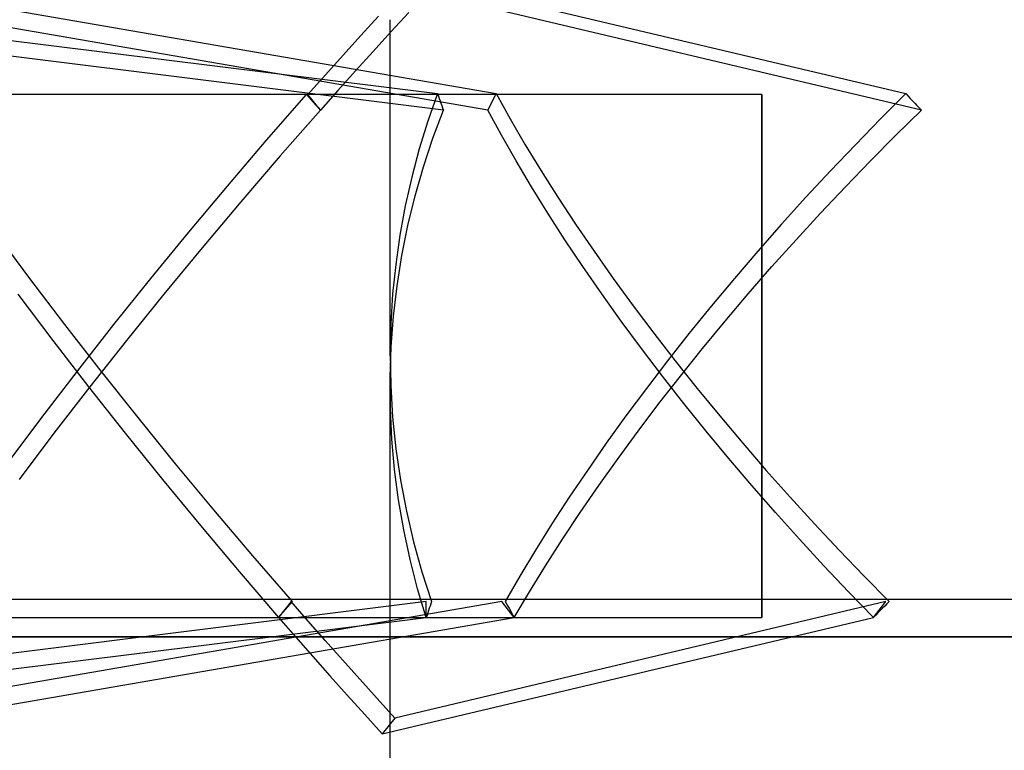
# Model space of a CAD drawing. Header units: millimetres. Extents: x -76 to 76, y -16 to 42.
# Tile 18 of 41: x -17 to -4, y 25 to 35. Entities that reach past the tile are written whole.
import ezdxf

# ---------------------------------------------------------------- set-up
doc = ezdxf.new("R2010")
doc.units = ezdxf.units.MM
doc.layers.add('MAIN-1', color=7, linetype='Continuous')
doc.layers.add('MAIN-2', color=7, linetype='Continuous')

msp = doc.modelspace()

# ---------------------------------------------------------------- linework, layer by layer
at = {"layer": 'MAIN-1'}
for p, q in [((-6.948, 33.759), (-21.923, 33.759)), ((-6.948, 27), (-6.948, 33.759)), ((73.5, 27), (-73.5, 27))]:
    msp.add_line(p, q, dxfattribs=at)
at = {"layer": 'MAIN-2'}
for p, q in [((-23.794, 35.328), (-11.287, 33.769)), ((-19.523, 35.328), (-10.505, 33.769)), ((-11.596, 35.328), (-5.017, 33.769)), ((-11.209, 33.547), (-23.794, 35.116)), ((-10.615, 33.547), (-19.689, 35.116)), ((-4.81, 33.547), (-11.43, 35.116)), ((-12.316, 34.547), (-12.078, 34.808)), ((-11.672, 34.856), (-11.912, 34.596)), ((-11.923, 30.258), (-11.923, 34.759)), ((-12.553, 34.285), (-12.316, 34.547)), ((-11.912, 34.596), (-12.15, 34.334)), ((-12.789, 34.022), (-12.553, 34.285)), ((-12.15, 34.334), (-12.387, 34.073)), ((-13.023, 33.759), (-12.789, 34.022)), ((-12.387, 34.073), (-12.623, 33.81)), ((-13.577, 33.148), (-13.044, 33.759)), ((-13.044, 33.759), (-13.013, 33.724)), ((-12.857, 33.547), (-13.023, 33.759)), ((-12.623, 33.81), (-12.857, 33.547)), ((-11.287, 33.769), (-11.416, 33.403)), ((-11.287, 33.769), (-11.276, 33.737)), ((-10.505, 33.769), (-10.521, 33.737)), ((-10.505, 33.769), (-10.316, 33.431)), ((-6.948, 33.759), (-6.948, 26.759)), ((-5.017, 33.769), (-5.356, 33.431)), ((-5.017, 33.769), (-4.988, 33.737)), ((-13.013, 33.724), (-12.982, 33.688)), ((-12.982, 33.688), (-12.951, 33.653)), ((-12.951, 33.653), (-12.92, 33.618)), ((-12.92, 33.618), (-12.888, 33.582)), ((-11.276, 33.737), (-11.265, 33.705)), ((-11.265, 33.705), (-11.254, 33.674)), ((-11.254, 33.674), (-11.243, 33.642)), ((-11.243, 33.642), (-11.231, 33.61)), ((-10.568, 33.642), (-10.584, 33.61)), ((-10.553, 33.674), (-10.568, 33.642)), ((-10.537, 33.705), (-10.553, 33.674)), ((-10.521, 33.737), (-10.537, 33.705)), ((-4.988, 33.737), (-4.958, 33.705)), ((-4.958, 33.705), (-4.929, 33.674)), ((-4.929, 33.674), (-4.899, 33.642)), ((-4.899, 33.642), (-4.869, 33.61)), ((-12.857, 33.547), (-13.393, 32.936)), ((-12.888, 33.582), (-12.857, 33.547)), ((-11.35, 33.172), (-11.209, 33.547)), ((-11.231, 33.61), (-11.22, 33.579)), ((-11.22, 33.579), (-11.209, 33.547)), ((-10.599, 33.579), (-10.615, 33.547)), ((-10.432, 33.212), (-10.615, 33.547)), ((-10.584, 33.61), (-10.599, 33.579)), ((-5.152, 33.212), (-4.81, 33.547)), ((-4.869, 33.61), (-4.84, 33.579)), ((-4.84, 33.579), (-4.81, 33.547)), ((-11.416, 33.403), (-11.532, 33.03)), ((-10.316, 33.431), (-10.114, 33.086)), ((-5.356, 33.431), (-5.693, 33.086)), ((-14.102, 32.533), (-13.577, 33.148)), ((-11.477, 32.789), (-11.35, 33.172)), ((-10.237, 32.87), (-10.432, 33.212)), ((-5.491, 32.87), (-5.152, 33.212)), ((-11.532, 33.03), (-11.633, 32.65)), ((-10.114, 33.086), (-9.901, 32.737)), ((-5.693, 33.086), (-6.027, 32.737)), ((-13.393, 32.936), (-13.921, 32.322)), ((-10.03, 32.523), (-10.237, 32.87)), ((-5.827, 32.523), (-5.491, 32.87)), ((-11.589, 32.4), (-11.477, 32.789)), ((-9.901, 32.737), (-9.676, 32.382)), ((-6.027, 32.737), (-6.356, 32.382)), ((-11.633, 32.65), (-11.72, 32.266)), ((-14.618, 31.916), (-14.102, 32.533)), ((-9.812, 32.171), (-10.03, 32.523)), ((-6.159, 32.171), (-5.827, 32.523)), ((-13.921, 32.322), (-14.44, 31.706)), ((-11.685, 32.004), (-11.589, 32.4)), ((-9.676, 32.382), (-9.44, 32.023)), ((-6.356, 32.382), (-6.681, 32.023)), ((-11.72, 32.266), (-11.791, 31.876)), ((-9.582, 31.814), (-9.812, 32.171)), ((-6.487, 31.814), (-6.159, 32.171)), ((-16.748, 31.297), (-17.209, 31.916)), ((-15.125, 31.297), (-14.618, 31.916)), ((-11.765, 31.603), (-11.685, 32.004)), ((-9.44, 32.023), (-9.193, 31.661)), ((-6.681, 32.023), (-7, 31.661)), ((-11.791, 31.876), (-11.848, 31.483)), ((-9.341, 31.454), (-9.582, 31.814)), ((-6.81, 31.454), (-6.487, 31.814)), ((-14.44, 31.706), (-14.951, 31.087)), ((-9.193, 31.661), (-8.935, 31.296)), ((-7, 31.661), (-7.313, 31.296)), ((-11.83, 31.198), (-11.765, 31.603)), ((-11.848, 31.483), (-11.889, 31.088)), ((-9.09, 31.09), (-9.341, 31.454)), ((-7.127, 31.09), (-6.81, 31.454)), ((-16.276, 30.677), (-16.748, 31.297)), ((-15.623, 30.677), (-15.125, 31.297)), ((-8.935, 31.296), (-8.668, 30.93)), ((-7.313, 31.296), (-7.62, 30.93)), ((-11.877, 30.79), (-11.83, 31.198)), ((-16.909, 31.087), (-16.44, 30.467)), ((-14.951, 31.087), (-15.452, 30.467)), ((-11.889, 31.088), (-11.914, 30.69)), ((-8.829, 30.724), (-9.09, 31.09)), ((-7.438, 30.724), (-7.127, 31.09)), ((-8.668, 30.93), (-8.391, 30.561)), ((-7.62, 30.93), (-7.919, 30.561)), ((-11.908, 30.38), (-11.877, 30.79)), ((-8.558, 30.357), (-8.829, 30.724)), ((-7.741, 30.357), (-7.438, 30.724)), ((-15.792, 30.056), (-16.276, 30.677)), ((-16.11, 30.056), (-15.623, 30.677)), ((-11.914, 30.69), (-11.923, 30.291)), ((-16.44, 30.467), (-15.961, 29.846)), ((-15.452, 30.467), (-15.943, 29.846)), ((-8.391, 30.561), (-8.106, 30.193)), ((-7.919, 30.561), (-8.21, 30.193)), ((-11.922, 29.969), (-11.908, 30.38)), ((-8.278, 29.989), (-8.558, 30.357)), ((-8.037, 29.989), (-7.741, 30.357)), ((-11.923, 30.291), (-11.915, 29.864)), ((-8.21, 30.193), (-8.492, 29.824)), ((-8.106, 30.193), (-7.812, 29.824)), ((-16.586, 29.436), (-16.11, 30.056)), ((-15.298, 29.436), (-15.792, 30.056)), ((-11.919, 29.557), (-11.922, 29.969)), ((-8.324, 29.621), (-8.037, 29.989)), ((-7.989, 29.621), (-8.278, 29.989)), ((-15.943, 29.846), (-16.423, 29.226)), ((-15.961, 29.846), (-15.47, 29.226)), ((-11.923, 24.759), (-11.923, 29.835)), ((-11.915, 29.864), (-11.889, 29.438)), ((-8.492, 29.824), (-8.765, 29.457)), ((-7.812, 29.824), (-7.51, 29.457)), ((-11.899, 29.146), (-11.919, 29.557)), ((-8.602, 29.253), (-8.324, 29.621)), ((-7.693, 29.253), (-7.989, 29.621)), ((-17.051, 28.816), (-16.586, 29.436)), ((-14.795, 28.816), (-15.298, 29.436)), ((-11.889, 29.438), (-11.845, 29.015)), ((-8.765, 29.457), (-9.029, 29.091)), ((-7.51, 29.457), (-7.202, 29.091)), ((-16.423, 29.226), (-16.891, 28.606)), ((-15.47, 29.226), (-14.97, 28.606)), ((-11.863, 28.738), (-11.899, 29.146)), ((-8.871, 28.887), (-8.602, 29.253)), ((-7.389, 28.887), (-7.693, 29.253)), ((-11.845, 29.015), (-11.784, 28.595)), ((-9.029, 29.091), (-9.282, 28.727)), ((-7.202, 29.091), (-6.887, 28.727)), ((-9.13, 28.523), (-8.871, 28.887)), ((-7.078, 28.523), (-7.389, 28.887)), ((-14.282, 28.199), (-14.795, 28.816)), ((-11.809, 28.332), (-11.863, 28.738)), ((-9.282, 28.727), (-9.524, 28.367)), ((-6.887, 28.727), (-6.566, 28.367)), ((-14.97, 28.606), (-14.46, 27.988)), ((-11.784, 28.595), (-11.704, 28.18)), ((-9.378, 28.162), (-9.13, 28.523)), ((-6.762, 28.162), (-7.078, 28.523)), ((-9.524, 28.367), (-9.756, 28.011)), ((-6.566, 28.367), (-6.241, 28.011)), ((-11.74, 27.93), (-11.809, 28.332)), ((-13.76, 27.583), (-14.282, 28.199)), ((-11.704, 28.18), (-11.608, 27.77)), ((-9.616, 27.804), (-9.378, 28.162)), ((-6.44, 27.804), (-6.762, 28.162)), ((-14.46, 27.988), (-13.942, 27.372)), ((-9.756, 28.011), (-9.976, 27.659)), ((-6.241, 28.011), (-5.911, 27.659)), ((-11.655, 27.534), (-11.74, 27.93)), ((-11.608, 27.77), (-11.496, 27.367)), ((-9.842, 27.451), (-9.616, 27.804)), ((-6.114, 27.451), (-6.44, 27.804)), ((-13.23, 26.971), (-13.76, 27.583)), ((-9.976, 27.659), (-10.185, 27.312)), ((-5.911, 27.659), (-5.577, 27.312)), ((-11.554, 27.143), (-11.655, 27.534)), ((-10.057, 27.102), (-9.842, 27.451)), ((-5.784, 27.102), (-6.114, 27.451)), ((-13.942, 27.372), (-13.415, 26.759)), ((-11.496, 27.367), (-11.367, 26.971)), ((-10.185, 27.312), (-10.382, 26.971)), ((-5.577, 27.312), (-5.241, 26.971)), ((-11.438, 26.759), (-11.554, 27.143)), ((-10.26, 26.759), (-10.057, 27.102)), ((-5.451, 26.759), (-5.784, 27.102)), ((-11.438, 26.971), (-23.941, 25.412)), ((-10.426, 26.971), (-19.44, 25.412)), ((-13.249, 26.971), (-13.415, 26.759)), ((-13.323, 26.865), (-13.292, 26.901)), ((-13.292, 26.901), (-13.261, 26.936)), ((-13.261, 26.936), (-13.23, 26.971)), ((-13.022, 26.71), (-13.249, 26.971)), ((-5.285, 26.971), (-11.861, 25.412)), ((-11.438, 26.759), (-11.438, 26.971)), ((-11.388, 26.911), (-11.398, 26.881)), ((-11.378, 26.941), (-11.388, 26.911)), ((-11.367, 26.971), (-11.378, 26.941)), ((-10.26, 26.759), (-10.426, 26.971)), ((-10.382, 26.971), (-10.365, 26.941)), ((-10.365, 26.941), (-10.348, 26.911)), ((-10.348, 26.911), (-10.33, 26.881)), ((-6.948, 26.759), (-6.948, 27)), ((-5.451, 26.759), (-5.285, 26.971)), ((-5.301, 26.911), (-5.331, 26.881)), ((-5.271, 26.941), (-5.301, 26.911)), ((-5.241, 26.971), (-5.271, 26.941)), ((-13.415, 26.759), (-13.384, 26.794)), ((-13.384, 26.794), (-13.354, 26.83)), ((-13.354, 26.83), (-13.323, 26.865)), ((-11.428, 26.789), (-11.438, 26.759)), ((-11.418, 26.82), (-11.428, 26.789)), ((-11.408, 26.85), (-11.418, 26.82)), ((-11.398, 26.881), (-11.408, 26.85)), ((-10.33, 26.881), (-10.313, 26.85)), ((-10.313, 26.85), (-10.296, 26.82)), ((-10.296, 26.82), (-10.278, 26.789)), ((-10.278, 26.789), (-10.26, 26.759)), ((-5.421, 26.789), (-5.451, 26.759)), ((-5.391, 26.82), (-5.421, 26.789)), ((-5.361, 26.85), (-5.391, 26.82)), ((-5.331, 26.881), (-5.361, 26.85)), ((-23.941, 25.2), (-11.438, 26.759)), ((-21.923, 26.759), (-6.948, 26.759)), ((-19.274, 25.2), (-10.26, 26.759)), ((-13.415, 26.759), (-13.188, 26.498)), ((-12.793, 26.45), (-13.022, 26.71)), ((-12.027, 25.2), (-5.451, 26.759)), ((-74.823, 26.5), (74.823, 26.5)), ((74.823, 26.5), (-74.823, 26.5)), ((-74.823, 26.5), (74.823, 26.5)), ((74.823, 26.5), (-74.823, 26.5)), ((-74.823, 26.5), (74.823, 26.5)), ((74.823, 26.5), (-74.823, 26.5)), ((-74.823, 26.5), (74.823, 26.5)), ((74.823, 26.5), (-74.823, 26.5)), ((-74.823, 26.5), (74.823, 26.5)), ((74.823, 26.5), (-74.823, 26.5)), ((-74.823, 26.5), (74.823, 26.5)), ((74.823, 26.5), (-74.823, 26.5)), ((-74.823, 26.5), (74.823, 26.5)), ((74.823, 26.5), (-74.823, 26.5)), ((-74.823, 26.5), (74.823, 26.5)), ((74.823, 26.5), (-74.823, 26.5)), ((-74.823, 26.5), (74.823, 26.5)), ((74.823, 26.5), (-74.823, 26.5)), ((-74.823, 26.5), (74.823, 26.5)), ((74.823, 26.5), (-74.823, 26.5)), ((-74.823, 26.5), (74.823, 26.5)), ((74.823, 26.5), (-74.823, 26.5)), ((-74.823, 26.5), (74.823, 26.5)), ((74.823, 26.5), (-74.823, 26.5)), ((-74.823, 26.5), (74.823, 26.5)), ((74.823, 26.5), (-74.823, 26.5)), ((74.823, 26.5), (-74.823, 26.5)), ((-74.823, 26.5), (74.823, 26.5)), ((-13.188, 26.498), (-12.959, 26.237)), ((-12.562, 26.189), (-12.793, 26.45)), ((-12.959, 26.237), (-12.728, 25.977)), ((-12.33, 25.93), (-12.562, 26.189)), ((-12.728, 25.977), (-12.496, 25.718)), ((-12.096, 25.671), (-12.33, 25.93)), ((-12.496, 25.718), (-12.262, 25.459)), ((-11.861, 25.412), (-12.096, 25.671)), ((-12.262, 25.459), (-12.027, 25.2)), ((-11.861, 25.412), (-12.027, 25.2))]:
    msp.add_line(p, q, dxfattribs=at)

doc.saveas('drawing.dxf')
